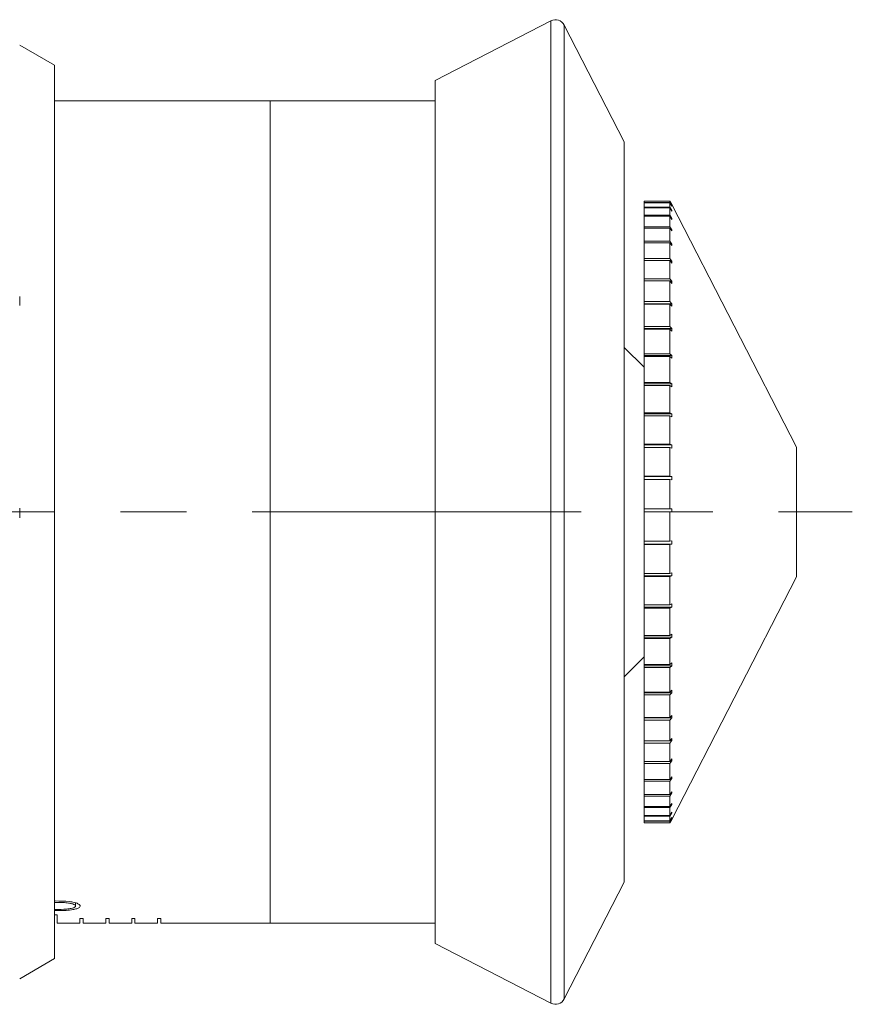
# Model space of a CAD drawing. Header units: inches. Extents: x 2.7 to 30.3, y 1.5 to 20.9.
# Tile 31 of 32: x 22.5 to 23.7, y 10.8 to 12.3. Entities that reach past the tile are written whole.
import ezdxf

# ---------------------------------------------------------------- set-up
doc = ezdxf.new("R2010")
doc.units = ezdxf.units.IN
doc.header["$MEASUREMENT"] = 0
doc.linetypes.add('CENTERX2', pattern=[0.8, 0.5, -0.1, 0.1, -0.1])

msp = doc.modelspace()

# ---------------------------------------------------------------- linework, layer by layer
at = {"color": 7, "linetype": 'Continuous', "lineweight": 15}
for p, q in [((23.2805, 12.3345), (23.1043, 12.2439)), ((23.2805, 10.8413), (23.2805, 12.3345)), ((23.392, 12.1504), (23.3007, 12.328)), ((23.3007, 12.328), (23.3007, 11.5828)), ((22.5261, 12.2668), (22.4731, 12.2974)), ((22.5261, 12.2668), (22.5261, 11.5864)), ((23.1043, 10.9319), (23.1043, 12.2439)), ((22.8539, 12.2129), (22.5261, 12.2129)), ((23.1043, 12.2129), (22.8539, 12.2129)), ((22.8539, 12.2129), (22.8539, 10.9629)), ((22.8539, 12.2129), (22.8539, 11.5879)), ((23.392, 11.0254), (23.392, 12.1504)), ((23.422, 12.0604), (23.4614, 12.0604)), ((23.422, 12.0583), (23.422, 12.0604)), ((23.422, 12.0583), (23.4614, 12.0583)), ((23.422, 12.0578), (23.422, 12.0583)), ((23.422, 12.0578), (23.4614, 12.0578)), ((23.422, 12.0511), (23.422, 12.0578)), ((23.422, 12.0511), (23.4614, 12.0511)), ((23.422, 12.0501), (23.422, 12.0511)), ((23.422, 12.0501), (23.4614, 12.0501)), ((23.422, 12.0388), (23.422, 12.0501)), ((23.4614, 12.0583), (23.4614, 12.0604)), ((23.464, 12.0554), (23.4614, 12.0604)), ((23.4614, 12.0583), (23.464, 12.0533)), ((23.4614, 12.0511), (23.4614, 12.0578)), ((23.464, 12.0528), (23.4614, 12.0578)), ((23.4614, 12.0511), (23.464, 12.0462)), ((23.4614, 12.0388), (23.4614, 12.0501)), ((23.464, 12.0452), (23.4614, 12.0501)), ((23.464, 12.0533), (23.4637, 12.0533)), ((23.6537, 11.6864), (23.464, 12.0554)), ((23.464, 12.0528), (23.464, 12.0533)), ((23.422, 12.0388), (23.4614, 12.0388)), ((23.422, 12.0373), (23.422, 12.0388)), ((23.422, 12.0373), (23.4614, 12.0373)), ((23.422, 12.0215), (23.422, 12.0373)), ((23.4614, 12.0388), (23.464, 12.034)), ((23.4614, 12.0215), (23.4614, 12.0373)), ((23.464, 12.0325), (23.4614, 12.0373)), ((23.464, 12.034), (23.4632, 12.034)), ((23.464, 12.0462), (23.4634, 12.0462)), ((23.464, 12.0452), (23.464, 12.0462)), ((23.464, 12.0325), (23.464, 12.034)), ((23.422, 12.0215), (23.4614, 12.0215)), ((23.422, 12.0195), (23.422, 12.0215)), ((23.422, 12.0195), (23.4614, 12.0195)), ((23.422, 11.9996), (23.422, 12.0195)), ((23.4614, 12.0215), (23.464, 12.017)), ((23.4614, 11.9996), (23.4614, 12.0195)), ((23.464, 12.015), (23.4614, 12.0195)), ((23.464, 12.017), (23.4628, 12.017)), ((23.464, 12.015), (23.464, 12.017)), ((23.422, 11.9996), (23.4614, 11.9996)), ((23.422, 11.9971), (23.422, 11.9996)), ((23.422, 11.9971), (23.4614, 11.9971)), ((23.422, 11.9731), (23.422, 11.9971)), ((23.4614, 11.9996), (23.464, 11.9952)), ((23.4614, 11.9731), (23.4614, 11.9971)), ((23.464, 11.9927), (23.4614, 11.9971)), ((23.464, 11.9952), (23.4625, 11.9952)), ((23.464, 11.9927), (23.464, 11.9952)), ((23.422, 11.9731), (23.4614, 11.9731)), ((23.422, 11.9701), (23.422, 11.9731)), ((23.4614, 11.9731), (23.464, 11.969)), ((23.422, 11.9701), (23.4614, 11.9701)), ((23.422, 11.9423), (23.422, 11.9701)), ((23.4614, 11.9423), (23.4614, 11.9701)), ((23.464, 11.9661), (23.4614, 11.9701)), ((23.464, 11.969), (23.4621, 11.969)), ((23.464, 11.9661), (23.464, 11.969)), ((23.422, 11.9423), (23.4614, 11.9423)), ((23.422, 11.939), (23.422, 11.9423)), ((23.4614, 11.9423), (23.464, 11.9386)), ((23.422, 11.939), (23.4614, 11.939)), ((23.422, 11.9077), (23.422, 11.939)), ((23.4614, 11.9077), (23.4614, 11.939)), ((23.464, 11.9353), (23.4614, 11.939)), ((23.464, 11.9386), (23.4617, 11.9386)), ((23.464, 11.9353), (23.464, 11.9386)), ((23.422, 11.9077), (23.4614, 11.9077)), ((23.422, 11.9044), (23.422, 11.9077)), ((23.464, 11.9044), (23.422, 11.9044)), ((23.422, 11.9044), (23.422, 11.904)), ((23.422, 11.904), (23.4614, 11.904)), ((23.422, 11.8696), (23.422, 11.904)), ((23.4614, 11.9077), (23.464, 11.9044)), ((23.4614, 11.8696), (23.4614, 11.904)), ((23.464, 11.9007), (23.4614, 11.904)), ((23.464, 11.9007), (23.464, 11.9044)), ((23.422, 11.8696), (23.4614, 11.8696)), ((23.422, 11.8667), (23.422, 11.8696)), ((23.4614, 11.8696), (23.464, 11.8667)), ((23.464, 11.8667), (23.422, 11.8667)), ((23.422, 11.8667), (23.422, 11.8656)), ((23.422, 11.8656), (23.4614, 11.8656)), ((23.422, 11.8284), (23.422, 11.8656)), ((23.4614, 11.8284), (23.4614, 11.8656)), ((23.464, 11.8627), (23.4614, 11.8656)), ((23.464, 11.8627), (23.464, 11.8667)), ((23.422, 11.8081), (23.392, 11.8381)), ((23.422, 11.8284), (23.4614, 11.8284)), ((23.422, 11.826), (23.422, 11.8284)), ((23.464, 11.826), (23.422, 11.826)), ((23.422, 11.826), (23.422, 11.8241)), ((23.422, 11.8241), (23.4614, 11.8241)), ((23.422, 11.7846), (23.422, 11.8241)), ((23.4614, 11.8284), (23.464, 11.826)), ((23.4614, 11.7846), (23.4614, 11.8241)), ((23.464, 11.8216), (23.4614, 11.8241)), ((23.464, 11.8216), (23.464, 11.826)), ((23.422, 11.7846), (23.4614, 11.7846)), ((23.422, 11.7826), (23.422, 11.7846)), ((23.464, 11.7826), (23.422, 11.7826)), ((23.422, 11.7826), (23.422, 11.7801)), ((23.422, 11.7801), (23.4614, 11.7801)), ((23.422, 11.7386), (23.422, 11.7801)), ((23.4614, 11.7846), (23.464, 11.7826)), ((23.4614, 11.7386), (23.4614, 11.7801)), ((23.464, 11.778), (23.4614, 11.7801)), ((23.464, 11.778), (23.464, 11.7826)), ((23.422, 11.7386), (23.4614, 11.7386)), ((23.422, 11.7371), (23.422, 11.7386)), ((23.464, 11.7371), (23.422, 11.7371)), ((23.422, 11.7371), (23.422, 11.7339)), ((23.422, 11.7339), (23.4614, 11.7339)), ((23.422, 11.691), (23.422, 11.7339)), ((23.4614, 11.7386), (23.464, 11.7371)), ((23.4614, 11.691), (23.4614, 11.7339)), ((23.464, 11.7323), (23.4614, 11.7339)), ((23.464, 11.7323), (23.464, 11.7371)), ((23.422, 11.691), (23.4614, 11.691)), ((23.422, 11.69), (23.422, 11.691)), ((23.464, 11.69), (23.422, 11.69)), ((23.422, 11.69), (23.422, 11.6861)), ((23.4614, 11.691), (23.464, 11.69)), ((23.464, 11.6851), (23.464, 11.69)), ((23.422, 11.6861), (23.4614, 11.6861)), ((23.422, 11.6422), (23.422, 11.6861)), ((23.464, 11.6851), (23.4614, 11.6861)), ((23.4614, 11.6422), (23.4614, 11.6861)), ((23.6537, 11.4894), (23.6537, 11.6864)), ((23.422, 11.6422), (23.4614, 11.6422)), ((23.422, 11.6417), (23.422, 11.6422)), ((23.464, 11.6417), (23.422, 11.6417)), ((23.422, 11.6417), (23.422, 11.6373)), ((23.422, 11.6373), (23.4614, 11.6373)), ((23.422, 11.5929), (23.422, 11.6373)), ((23.4614, 11.6422), (23.464, 11.6417)), ((23.4614, 11.5929), (23.4614, 11.6373)), ((23.464, 11.6367), (23.4614, 11.6373)), ((23.464, 11.6367), (23.464, 11.6417)), ((22.5261, 11.5864), (22.5261, 10.909)), ((22.8539, 11.5879), (22.8539, 10.9629)), ((23.422, 11.5929), (23.4614, 11.5929)), ((23.422, 11.5929), (23.422, 11.5879)), ((23.422, 11.5879), (23.4614, 11.5879)), ((23.422, 11.5435), (23.422, 11.5879)), ((23.4614, 11.5929), (23.464, 11.5929)), ((23.4614, 11.5435), (23.4614, 11.5879)), ((23.464, 11.5879), (23.4614, 11.5879)), ((23.3007, 11.5828), (23.3007, 10.8478)), ((23.422, 11.5435), (23.4614, 11.5435)), ((23.422, 11.5435), (23.422, 11.539)), ((23.422, 11.539), (23.464, 11.539)), ((23.422, 11.5385), (23.422, 11.539)), ((23.422, 11.5385), (23.4614, 11.5385)), ((23.422, 11.4945), (23.422, 11.5385)), ((23.4614, 11.5435), (23.464, 11.544)), ((23.464, 11.539), (23.4614, 11.5385)), ((23.4614, 11.4945), (23.4614, 11.5385)), ((23.464, 11.539), (23.464, 11.544)), ((23.422, 11.4945), (23.4614, 11.4945)), ((23.422, 11.4945), (23.422, 11.4907)), ((23.4614, 11.4945), (23.464, 11.4956)), ((23.464, 11.4907), (23.464, 11.4956)), ((23.422, 11.4907), (23.464, 11.4907)), ((23.422, 11.4896), (23.422, 11.4907)), ((23.422, 11.4896), (23.4614, 11.4896)), ((23.422, 11.4466), (23.422, 11.4896)), ((23.464, 11.4907), (23.4614, 11.4896)), ((23.4614, 11.4466), (23.4614, 11.4896)), ((23.464, 11.1204), (23.6537, 11.4894)), ((23.422, 11.4466), (23.4614, 11.4466)), ((23.422, 11.4466), (23.422, 11.4434)), ((23.422, 11.4434), (23.464, 11.4434)), ((23.422, 11.4419), (23.422, 11.4434)), ((23.422, 11.4419), (23.4614, 11.4419)), ((23.422, 11.4003), (23.422, 11.4419)), ((23.4614, 11.4466), (23.464, 11.4482)), ((23.464, 11.4434), (23.4614, 11.4419)), ((23.4614, 11.4003), (23.4614, 11.4419)), ((23.464, 11.4434), (23.464, 11.4482)), ((23.422, 11.4003), (23.4614, 11.4003)), ((23.422, 11.4003), (23.422, 11.3977)), ((23.422, 11.3977), (23.464, 11.3977)), ((23.422, 11.3957), (23.422, 11.3977)), ((23.422, 11.3957), (23.4614, 11.3957)), ((23.422, 11.356), (23.422, 11.3957)), ((23.4614, 11.4003), (23.464, 11.4023)), ((23.464, 11.3977), (23.4614, 11.3957)), ((23.4614, 11.356), (23.4614, 11.3957)), ((23.464, 11.3977), (23.464, 11.4023)), ((23.392, 11.3376), (23.422, 11.3676)), ((23.422, 11.356), (23.4614, 11.356)), ((23.422, 11.356), (23.422, 11.3541)), ((23.422, 11.3541), (23.464, 11.3541)), ((23.422, 11.3516), (23.422, 11.3541)), ((23.422, 11.3516), (23.4614, 11.3516)), ((23.422, 11.3142), (23.422, 11.3516)), ((23.4614, 11.356), (23.464, 11.3585)), ((23.464, 11.3541), (23.4614, 11.3516)), ((23.4614, 11.3142), (23.4614, 11.3516)), ((23.464, 11.3541), (23.464, 11.3585)), ((23.422, 11.3142), (23.4614, 11.3142)), ((23.422, 11.3142), (23.422, 11.3131)), ((23.4614, 11.3142), (23.464, 11.3171)), ((23.464, 11.3131), (23.464, 11.3171)), ((23.422, 11.3131), (23.464, 11.3131)), ((23.422, 11.3102), (23.422, 11.3131)), ((23.422, 11.3102), (23.4614, 11.3102)), ((23.422, 11.2754), (23.422, 11.3102)), ((23.464, 11.3131), (23.4614, 11.3102)), ((23.4614, 11.2754), (23.4614, 11.3102)), ((23.422, 11.2754), (23.4614, 11.2754)), ((23.422, 11.2754), (23.422, 11.2751)), ((23.422, 11.2751), (23.464, 11.2751)), ((23.422, 11.2717), (23.422, 11.2751)), ((23.422, 11.2717), (23.4614, 11.2717)), ((23.422, 11.2401), (23.422, 11.2717)), ((23.4614, 11.2754), (23.464, 11.2788)), ((23.464, 11.2751), (23.4614, 11.2717)), ((23.4614, 11.2401), (23.4614, 11.2717)), ((23.464, 11.2751), (23.464, 11.2788)), ((23.422, 11.2401), (23.4614, 11.2401)), ((23.422, 11.2367), (23.422, 11.2401)), ((23.4614, 11.2401), (23.464, 11.2438)), ((23.464, 11.2405), (23.4614, 11.2367)), ((23.4617, 11.2405), (23.464, 11.2405)), ((23.464, 11.2405), (23.464, 11.2438)), ((23.422, 11.2367), (23.4614, 11.2367)), ((23.422, 11.2086), (23.422, 11.2367)), ((23.4614, 11.2086), (23.4614, 11.2367)), ((23.4614, 11.2086), (23.464, 11.2126)), ((23.464, 11.2097), (23.4614, 11.2056)), ((23.4621, 11.2097), (23.464, 11.2097)), ((23.464, 11.2097), (23.464, 11.2126)), ((23.422, 11.2086), (23.4614, 11.2086)), ((23.422, 11.2056), (23.422, 11.2086)), ((23.422, 11.2056), (23.4614, 11.2056)), ((23.422, 11.1812), (23.422, 11.2056)), ((23.4614, 11.1812), (23.4614, 11.2056)), ((23.422, 11.1812), (23.4614, 11.1812)), ((23.422, 11.1787), (23.422, 11.1812)), ((23.4614, 11.1812), (23.464, 11.1855)), ((23.464, 11.183), (23.4614, 11.1787)), ((23.4625, 11.183), (23.464, 11.183)), ((23.464, 11.183), (23.464, 11.1855)), ((23.422, 11.1787), (23.4614, 11.1787)), ((23.422, 11.1583), (23.422, 11.1787)), ((23.4614, 11.1583), (23.4614, 11.1787)), ((23.422, 11.1583), (23.4614, 11.1583)), ((23.422, 11.1562), (23.422, 11.1583)), ((23.422, 11.1562), (23.4614, 11.1562)), ((23.422, 11.1401), (23.422, 11.1562)), ((23.4614, 11.1583), (23.464, 11.1628)), ((23.464, 11.1608), (23.4614, 11.1562)), ((23.4614, 11.1401), (23.4614, 11.1562)), ((23.4628, 11.1608), (23.464, 11.1608)), ((23.464, 11.1608), (23.464, 11.1628)), ((23.422, 11.1401), (23.4614, 11.1401)), ((23.422, 11.1385), (23.422, 11.1401)), ((23.422, 11.1385), (23.4614, 11.1385)), ((23.422, 11.1268), (23.422, 11.1385)), ((23.4614, 11.1401), (23.464, 11.1448)), ((23.464, 11.1433), (23.4614, 11.1385)), ((23.4614, 11.1268), (23.4614, 11.1385)), ((23.4631, 11.1433), (23.464, 11.1433)), ((23.422, 11.1268), (23.4614, 11.1268)), ((23.422, 11.1257), (23.422, 11.1268)), ((23.422, 11.1257), (23.4614, 11.1257)), ((23.422, 11.1185), (23.422, 11.1257)), ((23.4614, 11.1268), (23.464, 11.1316)), ((23.464, 11.1306), (23.4614, 11.1257)), ((23.4614, 11.1185), (23.4614, 11.1257)), ((23.4614, 11.1185), (23.464, 11.1235)), ((23.464, 11.1229), (23.4614, 11.118)), ((23.464, 11.1204), (23.4614, 11.1154)), ((23.4614, 11.1154), (23.464, 11.1204)), ((23.4634, 11.1306), (23.464, 11.1306)), ((23.4637, 11.1229), (23.464, 11.1229)), ((23.464, 11.1306), (23.464, 11.1316)), ((23.464, 11.1229), (23.464, 11.1235)), ((23.422, 11.1185), (23.4614, 11.1185)), ((23.422, 11.118), (23.422, 11.1185)), ((23.422, 11.118), (23.4614, 11.118)), ((23.422, 11.1154), (23.422, 11.118)), ((23.422, 11.1154), (23.4614, 11.1154)), ((23.422, 11.1154), (23.4614, 11.1154)), ((23.422, 11.1154), (23.422, 11.1154)), ((23.4614, 11.1154), (23.4614, 11.118)), ((23.3007, 10.8478), (23.392, 11.0254)), ((22.5578, 10.9939), (22.5578, 10.9889)), ((22.5301, 10.9755), (22.5261, 10.9755)), ((22.5271, 10.9837), (22.5271, 10.982)), ((22.5301, 10.9629), (22.5301, 10.9755)), ((22.5695, 10.97), (22.5645, 10.97)), ((22.5645, 10.97), (22.5645, 10.9629)), ((22.5695, 10.9629), (22.5695, 10.97)), ((22.6089, 10.97), (22.6039, 10.97)), ((22.6039, 10.97), (22.6039, 10.9629)), ((22.6089, 10.9629), (22.6089, 10.97)), ((22.6483, 10.97), (22.6433, 10.97)), ((22.6433, 10.97), (22.6433, 10.9629)), ((22.6483, 10.9629), (22.6483, 10.97)), ((22.6876, 10.97), (22.6826, 10.97)), ((22.6826, 10.97), (22.6826, 10.9629)), ((22.6876, 10.9629), (22.6876, 10.97)), ((22.5645, 10.9629), (22.5301, 10.9629)), ((22.6039, 10.9629), (22.5695, 10.9629)), ((22.6433, 10.9629), (22.6089, 10.9629)), ((22.6826, 10.9629), (22.6483, 10.9629)), ((22.6876, 10.9629), (22.8539, 10.9629)), ((22.8539, 10.9629), (23.1043, 10.9629)), ((23.1043, 10.9319), (23.2805, 10.8413)), ((22.4731, 10.8784), (22.5261, 10.909))]:
    msp.add_line(p, q, dxfattribs=at)
at = {"color": 7, "linetype": 'CENTERX2', "lineweight": 0}
msp.add_line((18.0265, 11.5879), (23.7385, 11.5879), dxfattribs=at)
at = {"color": 7, "linetype": 'Continuous', "lineweight": 15}
for centre, start, end in [((23.2874, 12.3211), 27.21, 117.21), ((23.2874, 10.8546), 242.79, 332.79)]:
    msp.add_arc(centre, 0.015, start, end, dxfattribs=at)
for points, knots in [([(22.4731, 12.2974), (22.4731, 12.2974), (22.4732, 12.2974), (22.4731, 12.2974), (22.4731, 12.2974)], [0, 0, 0, 0, 0.7509098, 1, 1, 1, 1]), ([(22.4731, 11.9153), (22.4731, 11.913), (22.4732, 11.9086), (22.4731, 11.9041), (22.4731, 11.9019)], [0, 0, 0, 0, 0.499916, 1, 1, 1, 1]), ([(22.4731, 11.5938), (22.4731, 11.5926), (22.4732, 11.5876), (22.4731, 11.5826), (22.4731, 11.5788)], [0, 0, 0, 0, 0.24909, 1, 1, 1, 1]), ([(23.464, 11.5879), (23.464, 11.5887), (23.464, 11.5904), (23.464, 11.592), (23.464, 11.5929)], [0, 0, 0, 0, 0.49353, 1, 1, 1, 1]), ([(23.464, 11.1433), (23.464, 11.1435), (23.464, 11.144), (23.464, 11.1445), (23.464, 11.1448)], [0, 0, 0, 0, 0.499998, 1, 1, 1, 1]), ([(23.464, 11.1204), (23.464, 11.1204), (23.464, 11.1204), (23.464, 11.1204), (23.464, 11.1204)], [0, 0, 0, 0, 0.49353, 1, 1, 1, 1]), ([(22.5271, 10.9967), (22.5343, 10.9966), (22.5445, 10.9965), (22.5561, 10.9946), (22.5619, 10.9927), (22.5648, 10.9907), (22.5651, 10.9894), (22.5652, 10.9889)], [0, 0, 0, 0, 0.415042, 0.581054, 0.748308, 0.89791, 1, 1, 1, 1]), ([(22.5578, 10.9889), (22.5575, 10.9894), (22.5571, 10.9906), (22.5538, 10.9922), (22.5485, 10.9935), (22.5394, 10.9944), (22.5319, 10.9945), (22.5271, 10.9945)], [0, 0, 0, 0, 0.148157, 0.296793, 0.447674, 0.645666, 1, 1, 1, 1]), ([(22.5652, 10.9889), (22.5649, 10.9882), (22.5644, 10.9866), (22.5602, 10.9848), (22.5532, 10.9833), (22.5446, 10.9824), (22.5354, 10.9821), (22.5299, 10.9821), (22.5271, 10.982)], [0, 0, 0, 0, 0.156845, 0.314556, 0.459919, 0.680438, 0.838951, 1, 1, 1, 1]), ([(22.5271, 10.9837), (22.5331, 10.9838), (22.5415, 10.9839), (22.551, 10.9851), (22.5554, 10.9864), (22.5575, 10.9877), (22.5577, 10.9885), (22.5578, 10.9889)], [0, 0, 0, 0, 0.438914, 0.627081, 0.770882, 0.914259, 1, 1, 1, 1]), ([(22.4731, 10.8784), (22.4731, 10.8784), (22.4731, 10.8784), (22.4731, 10.8784), (22.4731, 10.8784)], [0, 0, 0, 0, 0.630996, 1, 1, 1, 1])]:
    msp.add_open_spline(points, degree=3, knots=knots, dxfattribs=at)

doc.saveas('drawing.dxf')
